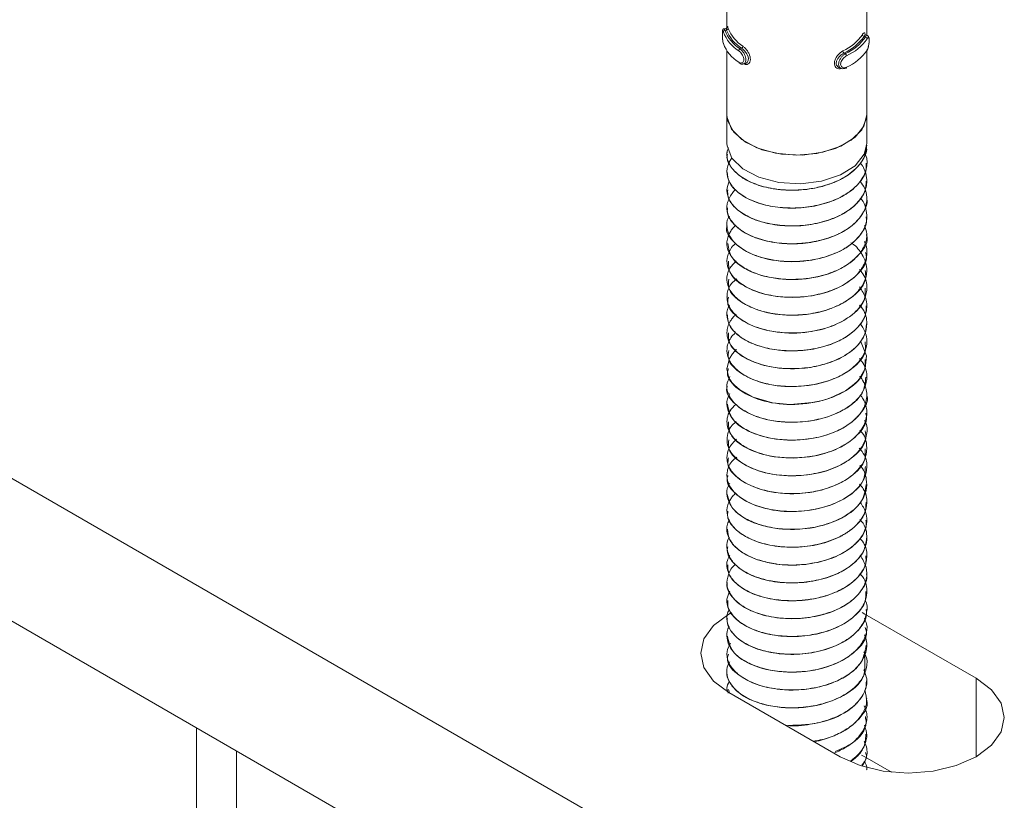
# Model space of a CAD drawing. Header units: millimetres. Extents: x -136 to 1613, y -2821 to -510.
# Tile 5 of 69: x 340 to 396, y -2110 to -2065. Entities that reach past the tile are written whole.
import ezdxf

# ---------------------------------------------------------------- set-up
doc = ezdxf.new("R2010")
doc.units = ezdxf.units.MM

msp = doc.modelspace()

# ---------------------------------------------------------------- linework, layer by layer
at = {"color": 7, "linetype": 'Continuous', "lineweight": 15}
for p, q in [((283.491, -2059.406), (389.557, -2120.637)), ((380.254, -2062.301), (380.254, -2065.878)), ((388.254, -2066.318), (388.254, -2062.288)), ((380.202, -2065.916), (380.083, -2065.948)), ((380.233, -2066.017), (380.149, -2066.04)), ((388.094, -2066.385), (388.171, -2066.415)), ((388.291, -2066.333), (388.182, -2066.29)), ((380.254, -2067.2), (380.254, -2070.863)), ((381.09, -2067.06), (381.006, -2067.083)), ((388.254, -2070.863), (388.254, -2067.187)), ((283.491, -2067.571), (389.557, -2128.802)), ((386.958, -2067.335), (387.035, -2067.365)), ((381.204, -2067.956), (381.323, -2067.923)), ((386.675, -2068.168), (386.784, -2068.212)), ((380.254, -2070.863), (380.254, -2072.496)), ((388.254, -2072.496), (388.254, -2070.863)), ((388.254, -2072.611), (388.254, -2072.603)), ((380.254, -2073.113), (380.254, -2073.121)), ((388.254, -2073.632), (388.254, -2073.624)), ((380.254, -2074.134), (380.254, -2074.142)), ((388.254, -2074.652), (388.254, -2074.644)), ((380.254, -2075.155), (380.254, -2075.163)), ((388.254, -2075.673), (388.254, -2075.665)), ((380.254, -2076.175), (380.254, -2076.183)), ((388.254, -2076.694), (388.254, -2076.686)), ((380.254, -2077.196), (380.254, -2077.204)), ((388.254, -2077.715), (388.254, -2077.706)), ((380.254, -2078.217), (380.254, -2078.225)), ((388.254, -2078.735), (388.254, -2078.727)), ((380.254, -2079.237), (380.254, -2079.245)), ((388.254, -2079.756), (388.254, -2079.748)), ((380.254, -2080.258), (380.254, -2080.266)), ((388.254, -2080.776), (388.254, -2080.768)), ((380.254, -2081.279), (380.254, -2081.286)), ((388.254, -2081.797), (388.254, -2081.789)), ((380.254, -2082.299), (380.254, -2082.308)), ((388.254, -2082.818), (388.254, -2082.81)), ((380.254, -2083.32), (380.254, -2083.328)), ((388.254, -2083.838), (388.254, -2083.83)), ((380.254, -2084.341), (380.254, -2084.348)), ((388.254, -2084.859), (388.254, -2084.851)), ((380.254, -2085.361), (380.254, -2085.369)), ((380.254, -2086.382), (380.254, -2086.39)), ((388.254, -2085.88), (388.254, -2085.872)), ((388.254, -2086.901), (388.254, -2086.892)), ((380.254, -2087.403), (380.254, -2087.411)), ((388.254, -2087.921), (388.254, -2087.913)), ((380.254, -2088.423), (380.254, -2088.432)), ((388.254, -2088.942), (388.254, -2088.934)), ((380.254, -2089.444), (380.254, -2089.452)), ((388.254, -2089.962), (388.254, -2089.954)), ((380.254, -2090.465), (380.254, -2090.472)), ((388.254, -2090.983), (388.254, -2090.975)), ((380.254, -2091.485), (380.254, -2091.493)), ((388.254, -2092.004), (388.254, -2091.996)), ((380.254, -2092.506), (380.254, -2092.514)), ((388.254, -2093.024), (388.254, -2093.017)), ((380.254, -2093.527), (380.254, -2093.535)), ((388.254, -2094.045), (388.254, -2094.037)), ((380.254, -2094.547), (380.254, -2094.556)), ((388.254, -2095.066), (388.254, -2095.058)), ((380.254, -2095.568), (380.254, -2095.576)), ((388.254, -2096.086), (388.254, -2096.079)), ((380.254, -2096.589), (380.254, -2096.597)), ((388.254, -2097.107), (388.254, -2097.099)), ((380.254, -2097.609), (380.254, -2097.618)), ((388.254, -2098.128), (388.254, -2098.12)), ((380.254, -2098.63), (380.254, -2098.638)), ((388.143, -2099.41), (387.987, -2099.323)), ((388.254, -2099.149), (388.254, -2099.141)), ((380.254, -2099.651), (380.254, -2099.659)), ((394.507, -2103.084), (388.143, -2099.41)), ((388.254, -2100.169), (388.254, -2100.161)), ((380.254, -2100.672), (380.254, -2100.68)), ((388.254, -2101.19), (388.254, -2101.182)), ((380.254, -2101.692), (380.254, -2101.7)), ((380.254, -2102.713), (380.254, -2102.721)), ((388.254, -2102.21), (388.254, -2102.202)), ((388.254, -2103.231), (388.254, -2103.223)), ((380.254, -2103.734), (380.254, -2103.742)), ((380.341, -2103.734), (380.392, -2103.916)), ((380.365, -2103.9), (386.729, -2107.574)), ((388.254, -2104.252), (388.254, -2104.244)), ((388.254, -2105.273), (388.254, -2105.264)), ((349.918, -2105.919), (349.918, -2134.976)), ((388.254, -2106.293), (388.254, -2106.285)), ((352.213, -2107.243), (352.213, -2226.687)), ((388.143, -2107.575), (387.96, -2107.474)), ((389.669, -2108.456), (388.143, -2107.575)), ((388.254, -2107.314), (388.254, -2107.306))]:
    msp.add_line(p, q, dxfattribs=at)
at = {"color": 8, "linetype": 'Continuous', "lineweight": 15}
for p, q in [((388.143, -2102.604), (388.143, -2101.696)), ((394.507, -2107.574), (394.507, -2103.084))]:
    msp.add_line(p, q, dxfattribs=at)
at = {"color": 8, "linetype": 'Continuous', "lineweight": 15, "flags": 128}
msp.add_lwpolyline([(380.085, -2065.954), (380.1, -2065.954), (380.135, -2066.01), (380.149, -2066.04), (380.149, -2066.04), (380.149, -2066.04)], dxfattribs=at)
at = {"color": 7, "linetype": 'Continuous', "lineweight": 15, "flags": 128}
for points in [[(388.185, -2066.296), (388.162, -2066.293), (388.118, -2066.344), (388.094, -2066.385), (388.094, -2066.385), (388.094, -2066.385)], [(381.323, -2067.923), (381.42, -2067.865), (381.476, -2067.76), (381.483, -2067.63), (381.446, -2067.492), (381.374, -2067.352), (381.269, -2067.216), (381.146, -2067.1), (381.09, -2067.06), (381.09, -2067.06), (381.09, -2067.06)], [(387.1, -2068.144), (387.098, -2068.159), (387.095, -2068.172), (387.089, -2068.182), (387.08, -2068.189), (387.071, -2068.192), (387.059, -2068.192), (387.047, -2068.189), (387.035, -2068.182)], [(380.254, -2070.863), (380.294, -2071.188), (380.64, -2071.852), (381.312, -2072.427), (382.25, -2072.861), (383.369, -2073.115), (384.568, -2073.165), (385.738, -2073.007), (386.775, -2072.656), (387.584, -2072.142), (388.092, -2071.514), (388.254, -2070.863)], [(380.254, -2070.863), (380.262, -2071.01), (380.515, -2071.683), (381.1, -2072.283), (381.965, -2072.756), (383.034, -2073.062), (384.211, -2073.172), (385.392, -2073.077), (386.472, -2072.785), (387.354, -2072.322), (387.962, -2071.73), (388.239, -2071.06), (388.254, -2070.863)], [(380.254, -2072.496), (380.262, -2072.64), (380.531, -2073.34), (381.159, -2073.958), (382.084, -2074.436), (383.219, -2074.726), (384.454, -2074.802), (385.669, -2074.656), (386.748, -2074.301), (387.587, -2073.773), (388.105, -2073.121), (388.254, -2072.496)], [(387.869, -2083.811), (387.935, -2083.881), (388.241, -2084.652), (388.167, -2085.365), (387.817, -2085.977), (387.72, -2086.088), (387.53, -2086.275), (387.03, -2086.644), (386.135, -2087.064), (385.716, -2087.194), (385.121, -2087.324), (383.877, -2087.421), (382.858, -2087.327), (381.755, -2087.019), (380.965, -2086.577), (380.682, -2086.324), (380.56, -2086.182), (380.504, -2086.106), (380.478, -2086.067), (380.465, -2086.047), (380.459, -2086.037), (380.457, -2086.035), (380.456, -2086.033), (380.456, -2086.033), (380.456, -2086.032), (380.456, -2086.032), (380.456, -2086.032), (380.456, -2086.032), (380.456, -2086.032), (380.456, -2086.032), (380.455, -2086.032), (380.454, -2086.03), (380.452, -2086.027), (380.446, -2086.016), (380.424, -2085.978), (380.353, -2085.835), (380.255, -2085.392), (380.396, -2084.795), (380.566, -2084.531), (380.789, -2084.292), (380.793, -2084.289)], [(380.51, -2099.329), (380.365, -2099.41), (379.491, -2100.067), (378.942, -2100.833), (378.754, -2101.655), (378.942, -2102.477), (379.491, -2103.243), (380.365, -2103.9)], [(386.729, -2107.574), (387.868, -2108.079), (389.195, -2108.396), (390.618, -2108.504), (392.042, -2108.396), (393.368, -2108.079), (394.507, -2107.574), (395.381, -2106.916), (395.931, -2106.151), (396.118, -2105.329), (395.931, -2104.507), (395.381, -2103.741), (394.507, -2103.084)]]:
    msp.add_lwpolyline(points, dxfattribs=at)
at = {"color": 7, "linetype": 'Continuous', "lineweight": 15}
for centre, radius, start, end in [((380.153, -2066.144), 0.104, 92.57, 173.7343), ((382.06, -2065.377), 2.147, 200.5905, 238.2121), ((382.108, -2065.304), 2.094, 200.5916, 238.212), ((380.227, -2065.913), 0.104, 273.1581, 353.7548), ((382.279, -2065.21), 2.199, 201.5279, 237.2756), ((382.327, -2065.137), 2.146, 201.5262, 237.2768), ((385.705, -2064.663), 2.809, 294.9887, 324.7971), ((385.741, -2064.724), 2.88, 294.989, 324.7964), ((385.912, -2064.867), 2.739, 294.2019, 325.5835), ((385.948, -2064.929), 2.809, 294.2022, 325.5837), ((388.115, -2066.271), 0.115, 185.5883, 259.5923), ((388.152, -2066.528), 0.114, 5.6386, 80.2121), ((382.06, -2066.031), 2.147, 200.5905, 238.2121), ((381.072, -2067.21), 0.144, 117.8092, 176.7878), ((381.025, -2066.934), 0.142, 297.1242, 356.6673), ((387.055, -2067.203), 0.163, 182.1401, 233.4536), ((385.948, -2065.582), 2.809, 294.2022, 325.5837), ((386.934, -2067.497), 0.165, 2.0449, 52.6787), ((380.981, -2067.86), 0.0516, 175.3372, 235.5891)]:
    msp.add_arc(centre, radius, start, end, dxfattribs=at)
for points, knots in [([(380.084, -2065.949), (380.082, -2065.949), (380.067, -2065.951), (380.045, -2065.966), (380.023, -2065.99), (380.011, -2066.014), (380.003, -2066.04), (379.997, -2066.085), (379.994, -2066.167), (379.995, -2066.304), (380, -2066.456), (380.014, -2066.613), (380.031, -2066.735), (380.049, -2066.785), (380.054, -2066.801)], [0, 0, 0, 0, 0.005814, 0.043097, 0.075142, 0.106564, 0.14265, 0.213764, 0.366799, 0.496308, 0.631104, 0.772687, 0.930127, 1, 1, 1, 1]), ([(380.05, -2066.132), (380.047, -2066.124), (380.036, -2066.089), (380.019, -2066.052), (380.005, -2066.047), (379.998, -2066.085), (379.994, -2066.161), (379.994, -2066.271), (379.998, -2066.409), (380.008, -2066.554), (380.025, -2066.689), (380.042, -2066.754), (380.05, -2066.786)], [0, 0, 0, 0, 0.037279, 0.149827, 0.256274, 0.356432, 0.453449, 0.553209, 0.660003, 0.772418, 0.885914, 1, 1, 1, 1]), ([(380.26, -2065.902), (380.261, -2065.886), (380.263, -2065.861), (380.265, -2065.855), (380.261, -2065.87), (380.244, -2065.892), (380.223, -2065.91), (380.206, -2065.913), (380.201, -2065.914)], [0, 0, 0, 0, 0.349332, 0.575798, 0.714454, 0.825479, 0.95317, 1, 1, 1, 1]), ([(380.233, -2066.017), (380.233, -2066.017), (380.233, -2065.986), (380.207, -2065.938), (380.203, -2065.905), (380.202, -2065.916), (380.202, -2065.916)], [0, 0, 0, 0, 0.000181, 0.470403, 0.993623, 1, 1, 1, 1]), ([(380.263, -2065.862), (380.263, -2065.86), (380.264, -2065.82), (380.274, -2065.806), (380.295, -2065.826), (380.32, -2065.893), (380.331, -2065.924)], [0, 0, 0, 0, 0.0179211, 0.3616892, 0.6982933, 1, 1, 1, 1]), ([(388.001, -2066.283), (388.011, -2066.267), (388.046, -2066.216), (388.096, -2066.172), (388.136, -2066.184), (388.158, -2066.229), (388.162, -2066.281), (388.163, -2066.293)], [0, 0, 0, 0, 0.126812, 0.4079, 0.675, 0.927014, 1, 1, 1, 1]), ([(388.256, -2067.195), (388.266, -2067.18), (388.3, -2067.13), (388.341, -2066.999), (388.375, -2066.831), (388.392, -2066.668), (388.393, -2066.523), (388.379, -2066.434), (388.346, -2066.364), (388.307, -2066.344), (388.291, -2066.335)], [0, 0, 0, 0, 0.070096, 0.244472, 0.398445, 0.539876, 0.68952, 0.850077, 0.937969, 1, 1, 1, 1]), ([(388.265, -2067.17), (388.271, -2067.16), (388.292, -2067.123), (388.326, -2067.038), (388.358, -2066.91), (388.379, -2066.778), (388.39, -2066.653), (388.389, -2066.544), (388.377, -2066.466), (388.351, -2066.434), (388.314, -2066.447), (388.281, -2066.493), (388.265, -2066.516)], [0, 0, 0, 0, 0.037287, 0.149823, 0.256289, 0.356426, 0.453443, 0.553203, 0.660001, 0.772416, 0.885909, 1, 1, 1, 1]), ([(380.929, -2067.856), (380.94, -2067.862), (380.982, -2067.889), (381.055, -2067.91), (381.136, -2067.896), (381.195, -2067.844), (381.227, -2067.761), (381.226, -2067.651), (381.188, -2067.522), (381.117, -2067.394), (381.026, -2067.279), (380.962, -2067.228), (380.929, -2067.202)], [0, 0, 0, 0, 0.037285, 0.149822, 0.256288, 0.356425, 0.453443, 0.553204, 0.659997, 0.772413, 0.885915, 1, 1, 1, 1]), ([(386.958, -2067.335), (386.958, -2067.335), (386.914, -2067.354), (386.822, -2067.409), (386.688, -2067.525), (386.575, -2067.67), (386.51, -2067.823), (386.502, -2067.964), (386.547, -2068.075), (386.61, -2068.144), (386.662, -2068.158), (386.677, -2068.163)], [0, 0, 0, 0, 0.000048, 0.131365, 0.277464, 0.424933, 0.566162, 0.696477, 0.82103, 0.949268, 1, 1, 1, 1]), ([(387.035, -2068.182), (387.035, -2068.182), (386.993, -2068.206), (386.902, -2068.235), (386.783, -2068.223), (386.691, -2068.155), (386.643, -2068.044), (386.641, -2067.908), (386.682, -2067.764), (386.758, -2067.621), (386.866, -2067.489), (386.963, -2067.407), (387.021, -2067.373), (387.035, -2067.365), (387.035, -2067.365)], [0, 0, 0, 0, 0.000038, 0.112215, 0.224487, 0.337093, 0.445584, 0.547533, 0.646176, 0.746787, 0.852428, 0.963249, 0.999962, 1, 1, 1, 1]), ([(387.1, -2067.491), (387.087, -2067.497), (387.038, -2067.523), (386.953, -2067.588), (386.859, -2067.691), (386.791, -2067.805), (386.755, -2067.92), (386.756, -2068.029), (386.799, -2068.119), (386.88, -2068.174), (386.986, -2068.187), (387.061, -2068.159), (387.1, -2068.144)], [0, 0, 0, 0, 0.037282, 0.149829, 0.256278, 0.35643, 0.453448, 0.553208, 0.660001, 0.772419, 0.885917, 1, 1, 1, 1]), ([(380.955, -2067.898), (380.973, -2067.912), (381.027, -2067.952), (381.12, -2067.975), (381.181, -2067.956), (381.201, -2067.95)], [0, 0, 0, 0, 0.257225, 0.758524, 1, 1, 1, 1]), ([(380.278, -2073.123), (380.27, -2073.156), (380.214, -2073.407), (380.462, -2073.871), (381.028, -2074.444), (381.92, -2074.884), (383.017, -2075.148), (384.23, -2075.213), (385.441, -2075.059), (386.546, -2074.704), (387.45, -2074.171), (388.028, -2073.506), (388.287, -2072.962), (388.233, -2072.665), (388.224, -2072.613)], [0, 0, 0, 0, 0.015083, 0.112601, 0.207949, 0.305056, 0.401936, 0.497432, 0.594992, 0.690656, 0.787323, 0.884578, 0.979861, 1, 1, 1, 1]), ([(388.248, -2072.603), (388.221, -2072.831), (388.165, -2073.299), (387.726, -2073.878), (387.248, -2074.266), (386.688, -2074.606), (386.201, -2074.806), (385.737, -2074.941), (385.371, -2075.036), (384.651, -2075.164), (383.715, -2075.192), (383.004, -2075.11), (382.65, -2075.04), (382.191, -2074.937), (381.507, -2074.703), (380.767, -2074.222), (380.362, -2073.697), (380.257, -2073.301), (380.253, -2073.098), (380.257, -2073.038), (380.264, -2072.931), (380.31, -2072.838), (380.352, -2072.752)], [0, 0, 0, 0, 0.083804, 0.171588, 0.228318, 0.260348, 0.346921, 0.356869, 0.374971, 0.435537, 0.523569, 0.584228, 0.601683, 0.610524, 0.699214, 0.786424, 0.873926, 0.937062, 0.954605, 0.959857, 0.962762, 1, 1, 1, 1]), ([(388.138, -2073.077), (388.154, -2073.105), (388.3, -2073.36), (388.27, -2073.902), (387.994, -2074.6), (387.375, -2075.228), (386.528, -2075.722), (385.468, -2076.062), (384.309, -2076.219), (383.143, -2076.175), (382.198, -2075.972), (381.582, -2075.726), (381.048, -2075.436), (380.738, -2075.177), (380.539, -2074.929), (380.402, -2074.734), (380.232, -2074.349), (380.252, -2073.847), (380.42, -2073.493), (380.53, -2073.352), (380.536, -2073.345)], [0, 0, 0, 0, 0.009568, 0.087507, 0.169777, 0.242866, 0.320608, 0.397597, 0.476149, 0.553154, 0.630878, 0.681265, 0.709477, 0.786139, 0.795003, 0.811048, 0.864603, 0.942564, 0.996766, 1, 1, 1, 1]), ([(387.87, -2073.625), (387.916, -2073.669), (387.962, -2073.713), (387.992, -2073.762), (387.995, -2073.767), (388.005, -2073.783), (388.039, -2073.842), (388.158, -2074.068), (388.293, -2074.527), (388.214, -2075.188), (387.796, -2075.868), (387.307, -2076.269), (386.998, -2076.457), (386.914, -2076.507), (386.635, -2076.661), (386.018, -2076.924), (385.019, -2077.168), (383.846, -2077.246), (383.047, -2077.162), (382.585, -2077.068), (382.233, -2076.986), (381.612, -2076.781), (380.896, -2076.373), (380.39, -2075.807), (380.187, -2075.212), (380.323, -2074.827), (380.386, -2074.649)], [0, 0, 0, 0, 0.016307, 0.016515, 0.016865, 0.017994, 0.021964, 0.03675, 0.093615, 0.1698, 0.245686, 0.322886, 0.325629, 0.330295, 0.345394, 0.398583, 0.47519, 0.551348, 0.627501, 0.635282, 0.650763, 0.704736, 0.781164, 0.856833, 0.934046, 1, 1, 1, 1]), ([(380.273, -2074.141), (380.294, -2074.335), (380.338, -2074.744), (380.847, -2075.32), (381.652, -2075.802), (382.703, -2076.116), (383.895, -2076.238), (385.119, -2076.142), (386.263, -2075.839), (387.23, -2075.352), (387.904, -2074.717), (388.247, -2074.119), (388.218, -2073.752), (388.208, -2073.632)], [0, 0, 0, 0, 0.086344, 0.182229, 0.278608, 0.375977, 0.471224, 0.568549, 0.665031, 0.760821, 0.858345, 0.953731, 1, 1, 1, 1]), ([(387.875, -2074.676), (387.971, -2074.8), (388.189, -2075.083), (388.25, -2075.447), (388.255, -2075.681), (388.252, -2075.749), (388.235, -2076.006), (388.134, -2076.33), (387.846, -2076.774), (387.452, -2077.197), (386.993, -2077.497), (386.681, -2077.65), (386.67, -2077.656), (386.63, -2077.675), (386.48, -2077.745), (386.168, -2077.873), (385.83, -2077.979), (385.538, -2078.054), (385.165, -2078.138), (384.434, -2078.244), (383.379, -2078.242), (382.279, -2078.047), (381.623, -2077.791), (381.276, -2077.599), (381.025, -2077.447), (380.619, -2077.12), (380.271, -2076.586), (380.213, -2075.956), (380.458, -2075.477), (380.664, -2075.211), (380.751, -2075.144), (380.757, -2075.139)], [0, 0, 0, 0, 0.040883, 0.093017, 0.107159, 0.111238, 0.113323, 0.183974, 0.208651, 0.25608, 0.328044, 0.328316, 0.328845, 0.330678, 0.33743, 0.363279, 0.398879, 0.406224, 0.420758, 0.471314, 0.542694, 0.613776, 0.686098, 0.69328, 0.707506, 0.757019, 0.828778, 0.900879, 0.971468, 0.997992, 1, 1, 1, 1]), ([(380.298, -2075.162), (380.294, -2075.296), (380.285, -2075.649), (380.682, -2076.186), (381.404, -2076.707), (382.4, -2077.069), (383.563, -2077.246), (384.79, -2077.211), (385.966, -2076.961), (386.991, -2076.522), (387.752, -2075.921), (388.2, -2075.274), (388.214, -2074.838), (388.22, -2074.651)], [0, 0, 0, 0, 0.059835, 0.156567, 0.252134, 0.349672, 0.445206, 0.54198, 0.639126, 0.734419, 0.83189, 0.927909, 1, 1, 1, 1]), ([(387.878, -2075.637), (387.879, -2075.638), (388.127, -2075.877), (388.268, -2076.393), (388.247, -2077.117), (387.902, -2077.779), (387.251, -2078.385), (386.362, -2078.85), (385.422, -2079.123), (384.65, -2079.232), (383.847, -2079.271), (383.181, -2079.224), (382.465, -2079.089), (381.791, -2078.895), (381.043, -2078.52), (380.658, -2078.156), (380.517, -2077.958), (380.506, -2077.944), (380.471, -2077.893), (380.351, -2077.699), (380.231, -2077.306), (380.222, -2076.901), (380.382, -2076.685), (380.4, -2076.66)], [0, 0, 0, 0, 0.000394, 0.090019, 0.157007, 0.2306, 0.307252, 0.382572, 0.452537, 0.505661, 0.535198, 0.610116, 0.636357, 0.686565, 0.762171, 0.837771, 0.838377, 0.839542, 0.843554, 0.858296, 0.914558, 0.990255, 1, 1, 1, 1]), ([(380.296, -2076.184), (380.284, -2076.259), (380.24, -2076.551), (380.542, -2077.046), (381.174, -2077.6), (382.11, -2078.009), (383.237, -2078.239), (384.458, -2078.263), (385.658, -2078.069), (386.731, -2077.68), (387.588, -2077.118), (388.096, -2076.435), (388.312, -2075.929), (388.251, -2075.679), (388.25, -2075.674)], [0, 0, 0, 0, 0.033231, 0.130544, 0.225805, 0.323205, 0.419544, 0.515489, 0.612998, 0.708336, 0.805444, 0.902307, 0.997801, 1, 1, 1, 1]), ([(380.272, -2077.206), (380.266, -2077.221), (380.132, -2077.553), (380.634, -2078.228), (381.772, -2078.97), (383.502, -2079.33), (385.357, -2079.206), (387.011, -2078.621), (387.936, -2077.77), (388.275, -2077.087), (388.227, -2076.768), (388.216, -2076.695)], [0, 0, 0, 0, 0.006714, 0.152301, 0.296491, 0.440865, 0.586294, 0.729921, 0.875816, 0.971484, 1, 1, 1, 1]), ([(388.128, -2077.194), (388.183, -2077.352), (388.319, -2077.743), (388.151, -2078.384), (387.739, -2078.972), (387.258, -2079.362), (386.7, -2079.703), (386.216, -2079.904), (385.752, -2080.04), (385.387, -2080.136), (384.669, -2080.265), (383.618, -2080.3), (382.495, -2080.143), (381.522, -2079.813), (380.777, -2079.334), (380.364, -2078.806), (380.256, -2078.408), (380.253, -2078.203), (380.256, -2078.148), (380.257, -2078.132), (380.274, -2077.922), (380.378, -2077.644), (380.593, -2077.336), (380.714, -2077.232), (380.765, -2077.189)], [0, 0, 0, 0, 0.050529, 0.125289, 0.200695, 0.250067, 0.276989, 0.351396, 0.360154, 0.375776, 0.427533, 0.50322, 0.577762, 0.653977, 0.728966, 0.804125, 0.859819, 0.874538, 0.878604, 0.879814, 0.880474, 0.954946, 0.981105, 1, 1, 1, 1]), ([(380.302, -2078.22), (380.344, -2078.506), (380.434, -2079.115), (381.537, -2079.883), (383.163, -2080.318), (385.026, -2080.286), (386.753, -2079.777), (387.88, -2078.883), (388.377, -2078.11), (388.243, -2077.733), (388.237, -2077.717)], [0, 0, 0, 0, 0.126662, 0.2704, 0.415689, 0.560306, 0.704381, 0.850134, 0.993734, 1, 1, 1, 1]), ([(388.113, -2078.111), (388.137, -2078.158), (388.276, -2078.436), (388.281, -2078.976), (388.067, -2079.53), (387.735, -2079.965), (387.302, -2080.373), (386.543, -2080.818), (385.486, -2081.162), (384.328, -2081.322), (383.161, -2081.281), (382.212, -2081.079), (381.593, -2080.835), (381.057, -2080.546), (380.747, -2080.289), (380.545, -2080.04), (380.406, -2079.846), (380.236, -2079.462), (380.241, -2079.002), (380.428, -2078.6), (380.567, -2078.366), (380.719, -2078.253), (380.76, -2078.224)], [0, 0, 0, 0, 0.015392, 0.09068, 0.164378, 0.192325, 0.239923, 0.314703, 0.388692, 0.464213, 0.538278, 0.612967, 0.662039, 0.688548, 0.762257, 0.770984, 0.786476, 0.837674, 0.912657, 0.949386, 0.986684, 1, 1, 1, 1]), ([(387.337, -2078.178), (387.364, -2078.194), (387.671, -2078.378), (387.846, -2078.631), (387.989, -2078.86), (387.999, -2078.877), (388.035, -2078.937), (388.155, -2079.162), (388.292, -2079.62), (388.218, -2080.28), (387.805, -2080.961), (387.302, -2081.378), (386.93, -2081.601), (386.64, -2081.761), (386.029, -2082.023), (385.038, -2082.268), (383.865, -2082.35), (383.064, -2082.268), (382.598, -2082.174), (382.246, -2082.093), (381.624, -2081.89), (380.908, -2081.485), (380.389, -2080.919), (380.203, -2080.303), (380.32, -2079.703), (380.642, -2079.368), (380.788, -2079.216)], [0, 0, 0, 0, 0.006248, 0.073017, 0.073598, 0.074667, 0.07827, 0.091337, 0.140828, 0.207697, 0.274236, 0.341963, 0.349345, 0.362888, 0.408396, 0.475571, 0.542389, 0.609202, 0.61634, 0.630022, 0.676945, 0.744024, 0.810379, 0.878114, 0.944552, 1, 1, 1, 1]), ([(380.344, -2079.241), (380.346, -2079.468), (380.353, -2080.018), (381.296, -2080.782), (382.836, -2081.292), (384.693, -2081.349), (386.468, -2080.922), (387.728, -2080.086), (388.324, -2079.273), (388.204, -2078.823), (388.182, -2078.741)], [0, 0, 0, 0, 0.100411, 0.244034, 0.3899, 0.533867, 0.678723, 0.823828, 0.967676, 1, 1, 1, 1]), ([(387.838, -2079.708), (387.925, -2079.819), (388.218, -2080.188), (388.31, -2080.838), (388.084, -2081.601), (387.517, -2082.273), (386.722, -2082.765), (385.745, -2083.135), (384.649, -2083.346), (383.455, -2083.347), (382.326, -2083.165), (381.378, -2082.811), (380.798, -2082.383), (380.519, -2082.057), (380.274, -2081.655), (380.215, -2081.123), (380.409, -2080.567), (380.717, -2080.326), (380.826, -2080.24)], [0, 0, 0, 0, 0.036295, 0.121042, 0.187015, 0.265684, 0.340064, 0.387441, 0.471732, 0.543363, 0.60397, 0.689235, 0.754962, 0.783987, 0.812357, 0.899789, 0.964151, 1, 1, 1, 1]), ([(380.358, -2080.265), (380.338, -2080.431), (380.282, -2080.92), (381.076, -2081.67), (382.518, -2082.25), (384.355, -2082.397), (386.17, -2082.053), (387.549, -2081.281), (388.265, -2080.432), (388.179, -2079.909), (388.154, -2079.758)], [0, 0, 0, 0, 0.073792, 0.217649, 0.36359, 0.507248, 0.652903, 0.797179, 0.941619, 1, 1, 1, 1]), ([(387.839, -2080.705), (387.979, -2080.921), (388.287, -2081.392), (388.272, -2082.14), (387.916, -2082.873), (387.26, -2083.485), (386.356, -2083.953), (385.26, -2084.275), (384.129, -2084.389), (383.021, -2084.315), (381.984, -2084.087), (381.077, -2083.657), (380.46, -2083.071), (380.216, -2082.464), (380.253, -2082.004), (380.38, -2081.777), (380.4, -2081.742)], [0, 0, 0, 0, 0.072686, 0.15867, 0.229478, 0.312384, 0.383511, 0.453658, 0.542933, 0.600526, 0.671938, 0.76267, 0.835927, 0.914138, 0.986657, 1, 1, 1, 1]), ([(380.344, -2081.29), (380.319, -2081.395), (380.218, -2081.822), (380.88, -2082.546), (382.212, -2083.195), (384.016, -2083.429), (385.858, -2083.17), (387.346, -2082.468), (388.199, -2081.588), (388.166, -2080.992), (388.154, -2080.774)], [0, 0, 0, 0, 0.047078, 0.19151, 0.337026, 0.480722, 0.626688, 0.770461, 0.91577, 1, 1, 1, 1]), ([(387.835, -2081.748), (387.898, -2081.818), (388.183, -2082.139), (388.307, -2082.746), (388.169, -2083.429), (387.741, -2084.096), (386.985, -2084.694), (385.914, -2085.129), (384.8, -2085.362), (383.695, -2085.405), (382.544, -2085.259), (381.55, -2084.936), (380.848, -2084.481), (380.353, -2083.921), (380.174, -2083.28), (380.388, -2082.72), (380.622, -2082.407), (380.743, -2082.302), (380.786, -2082.264)], [0, 0, 0, 0, 0.023597, 0.107977, 0.174221, 0.227162, 0.318517, 0.391244, 0.455425, 0.528832, 0.590675, 0.672848, 0.741853, 0.792019, 0.884895, 0.957416, 0.984682, 1, 1, 1, 1]), ([(380.292, -2082.306), (380.295, -2082.463), (380.303, -2082.837), (380.74, -2083.389), (381.494, -2083.896), (382.51, -2084.24), (383.686, -2084.397), (384.912, -2084.34), (386.077, -2084.07), (387.082, -2083.613), (387.811, -2082.999), (388.218, -2082.369), (388.214, -2081.958), (388.212, -2081.796)], [0, 0, 0, 0, 0.069658, 0.166098, 0.261915, 0.359426, 0.454791, 0.551803, 0.648738, 0.744153, 0.84168, 0.937403, 1, 1, 1, 1]), ([(387.873, -2082.802), (387.976, -2082.953), (388.252, -2083.36), (388.297, -2084.038), (388.01, -2084.782), (387.435, -2085.389), (386.586, -2085.898), (385.565, -2086.251), (384.357, -2086.426), (383.223, -2086.387), (382.131, -2086.171), (381.225, -2085.788), (380.555, -2085.231), (380.249, -2084.665), (380.245, -2084.052), (380.439, -2083.604), (380.703, -2083.367), (380.751, -2083.324)], [0, 0, 0, 0, 0.048877, 0.130838, 0.197193, 0.276764, 0.335268, 0.41125, 0.486539, 0.558793, 0.619432, 0.703668, 0.77171, 0.846638, 0.90403, 0.982627, 1, 1, 1, 1]), ([(380.351, -2083.325), (380.345, -2083.532), (380.33, -2084.064), (381.224, -2084.824), (382.733, -2085.357), (384.391, -2085.433), (385.772, -2085.183), (386.831, -2084.776), (387.644, -2084.199), (388.166, -2083.523), (388.217, -2083.045), (388.241, -2082.817)], [0, 0, 0, 0, 0.091814, 0.235107, 0.380679, 0.524147, 0.621784, 0.717265, 0.814769, 0.911579, 1, 1, 1, 1]), ([(380.356, -2084.35), (380.334, -2084.496), (380.261, -2084.966), (381.012, -2085.708), (382.42, -2086.311), (384.248, -2086.485), (386.073, -2086.168), (387.488, -2085.418), (388.245, -2084.557), (388.174, -2084.011), (388.151, -2083.839)], [0, 0, 0, 0, 0.06537, 0.209371, 0.355232, 0.498865, 0.644672, 0.788751, 0.933446, 1, 1, 1, 1]), ([(387.83, -2084.802), (387.919, -2084.914), (388.214, -2085.283), (388.31, -2085.936), (388.136, -2086.535), (387.836, -2086.999), (387.546, -2087.298), (387.25, -2087.522), (387.013, -2087.68), (386.562, -2087.934), (385.74, -2088.243), (384.598, -2088.448), (383.468, -2088.452), (382.341, -2088.273), (381.389, -2087.919), (380.654, -2087.384), (380.283, -2086.804), (380.201, -2086.259), (380.363, -2085.953), (380.425, -2085.837)], [0, 0, 0, 0, 0.0392468, 0.1291313, 0.2000816, 0.230767, 0.2861584, 0.3084881, 0.3210391, 0.3531634, 0.4257988, 0.5036742, 0.5791441, 0.6438245, 0.7345425, 0.8051549, 0.8847244, 0.9562809, 1, 1, 1, 1]), ([(380.334, -2085.374), (380.311, -2085.46), (380.199, -2085.866), (380.824, -2086.582), (382.119, -2087.251), (383.909, -2087.511), (385.757, -2087.28), (387.277, -2086.601), (388.177, -2085.713), (388.164, -2085.095), (388.16, -2084.855)], [0, 0, 0, 0, 0.03868, 0.183363, 0.328643, 0.472422, 0.618384, 0.762069, 0.907603, 1, 1, 1, 1]), ([(387.856, -2085.819), (387.861, -2085.823), (387.92, -2085.879), (387.969, -2085.974), (388.032, -2086.077), (388.061, -2086.132), (388.075, -2086.159), (388.08, -2086.17), (388.082, -2086.173), (388.082, -2086.174), (388.082, -2086.174), (388.082, -2086.175), (388.083, -2086.175), (388.082, -2086.175), (388.083, -2086.175), (388.083, -2086.176), (388.091, -2086.189), (388.105, -2086.223), (388.151, -2086.324), (388.268, -2086.675), (388.274, -2087.256), (387.911, -2087.98), (387.257, -2088.587), (386.526, -2088.971), (385.886, -2089.194), (385.157, -2089.382), (384.162, -2089.495), (382.891, -2089.416), (381.797, -2089.124), (380.991, -2088.679), (380.461, -2088.165), (380.216, -2087.583), (380.256, -2087.099), (380.395, -2086.854), (380.425, -2086.801)], [0, 0, 0, 0, 0.001627, 0.020711, 0.030909, 0.036172, 0.038844, 0.039517, 0.039854, 0.039895, 0.039917, 0.039927, 0.03993, 0.039932, 0.039948, 0.039982, 0.040275, 0.044234, 0.051046, 0.073229, 0.156295, 0.230223, 0.30833, 0.379409, 0.411364, 0.448553, 0.52983, 0.602687, 0.696032, 0.765735, 0.828301, 0.907303, 0.979887, 1, 1, 1, 1]), ([(380.286, -2086.394), (380.275, -2086.42), (380.143, -2086.765), (380.664, -2087.448), (381.831, -2088.178), (383.571, -2088.52), (385.432, -2088.378), (387.042, -2087.775), (388.099, -2086.868), (388.165, -2086.182), (388.195, -2085.875)], [0, 0, 0, 0, 0.012257, 0.157767, 0.302157, 0.446429, 0.59204, 0.735677, 0.881598, 1, 1, 1, 1]), ([(387.877, -2086.873), (387.936, -2086.956), (388.159, -2087.265), (388.305, -2087.839), (388.169, -2088.584), (387.652, -2089.302), (386.86, -2089.844), (385.902, -2090.231), (384.858, -2090.462), (383.705, -2090.508), (382.538, -2090.363), (381.569, -2090.045), (380.792, -2089.549), (380.294, -2088.945), (380.215, -2088.316), (380.39, -2087.784), (380.642, -2087.541), (380.764, -2087.424)], [0, 0, 0, 0, 0.027016, 0.100586, 0.170228, 0.249555, 0.330747, 0.38211, 0.456891, 0.529761, 0.592407, 0.67932, 0.739457, 0.816478, 0.903911, 0.953603, 1, 1, 1, 1]), ([(380.29, -2087.407), (380.342, -2087.705), (380.452, -2088.326), (381.59, -2089.093), (383.233, -2089.512), (385.097, -2089.461), (386.812, -2088.935), (387.909, -2088.03), (388.388, -2087.266), (388.253, -2086.903), (388.252, -2086.901)], [0, 0, 0, 0, 0.132152, 0.275959, 0.421063, 0.565861, 0.709814, 0.855639, 0.999232, 1, 1, 1, 1]), ([(380.337, -2088.427), (380.347, -2088.666), (380.37, -2089.229), (381.345, -2089.995), (382.905, -2090.489), (384.764, -2090.528), (386.53, -2090.083), (387.763, -2089.234), (388.336, -2088.429), (388.211, -2087.995), (388.192, -2087.927)], [0, 0, 0, 0, 0.106016, 0.249634, 0.395419, 0.539496, 0.68416, 0.829443, 0.97321, 1, 1, 1, 1]), ([(388.129, -2088.344), (388.138, -2088.358), (388.298, -2088.611), (388.279, -2089.137), (388.105, -2089.65), (387.899, -2089.956), (387.714, -2090.194), (387.339, -2090.545), (386.612, -2090.991), (385.592, -2091.349), (384.391, -2091.524), (383.213, -2091.494), (382.089, -2091.266), (381.201, -2090.869), (380.571, -2090.345), (380.246, -2089.783), (380.249, -2089.153), (380.437, -2088.677), (380.732, -2088.454), (380.789, -2088.411)], [0, 0, 0, 0, 0.0045, 0.084766, 0.157511, 0.168766, 0.187719, 0.239546, 0.298123, 0.381563, 0.459034, 0.530506, 0.607907, 0.691835, 0.753907, 0.832244, 0.900273, 0.980883, 1, 1, 1, 1]), ([(387.847, -2088.89), (387.872, -2088.915), (388.134, -2089.169), (388.282, -2089.726), (388.229, -2090.448), (387.821, -2091.155), (387.115, -2091.749), (386.129, -2092.204), (385.028, -2092.48), (383.876, -2092.555), (382.745, -2092.441), (381.749, -2092.163), (380.943, -2091.715), (380.396, -2091.144), (380.201, -2090.527), (380.325, -2089.907), (380.642, -2089.571), (380.798, -2089.406)], [0, 0, 0, 0, 0.008675, 0.088581, 0.159713, 0.222858, 0.307693, 0.371166, 0.442954, 0.518959, 0.578926, 0.654189, 0.725236, 0.791847, 0.871413, 0.936725, 1, 1, 1, 1]), ([(380.357, -2089.451), (380.341, -2089.629), (380.296, -2090.132), (381.121, -2090.885), (382.585, -2091.451), (384.427, -2091.579), (386.234, -2091.217), (387.589, -2090.431), (388.278, -2089.589), (388.183, -2089.081), (388.158, -2088.945)], [0, 0, 0, 0, 0.079452, 0.22323, 0.369197, 0.512892, 0.658417, 0.802842, 0.947129, 1, 1, 1, 1]), ([(387.819, -2089.92), (387.93, -2090.055), (388.216, -2090.402), (388.3, -2091.045), (388.117, -2091.737), (387.587, -2092.412), (386.772, -2092.963), (385.649, -2093.377), (384.658, -2093.534), (383.891, -2093.55), (383.209, -2093.518), (382.329, -2093.371), (381.39, -2093.017), (380.687, -2092.518), (380.284, -2091.934), (380.221, -2091.308), (380.402, -2090.782), (380.717, -2090.519), (380.818, -2090.436)], [0, 0, 0, 0, 0.044375, 0.114122, 0.185942, 0.251273, 0.33247, 0.400158, 0.48474, 0.513572, 0.540598, 0.610982, 0.68251, 0.75208, 0.823771, 0.892468, 0.965748, 1, 1, 1, 1]), ([(380.349, -2090.476), (380.324, -2090.593), (380.231, -2091.033), (380.92, -2091.764), (382.276, -2092.398), (384.088, -2092.614), (385.925, -2092.337), (387.391, -2091.62), (388.214, -2090.745), (388.168, -2090.165), (388.152, -2089.961)], [0, 0, 0, 0, 0.052735, 0.197017, 0.342665, 0.486324, 0.632265, 0.776116, 0.921247, 1, 1, 1, 1]), ([(387.849, -2090.911), (387.852, -2090.914), (388.102, -2091.142), (388.253, -2091.652), (388.263, -2092.343), (387.948, -2093.036), (387.311, -2093.661), (386.364, -2094.159), (385.308, -2094.469), (384.147, -2094.597), (382.988, -2094.526), (381.948, -2094.274), (381.086, -2093.86), (380.486, -2093.317), (380.224, -2092.701), (380.235, -2092.221), (380.392, -2091.977), (380.423, -2091.929)], [0, 0, 0, 0, 0.0011032, 0.0859082, 0.1546906, 0.2190557, 0.3099095, 0.3799441, 0.4548104, 0.5307045, 0.6041991, 0.6806564, 0.7534447, 0.8306053, 0.9065171, 0.9816573, 1, 1, 1, 1]), ([(380.314, -2091.498), (380.295, -2091.556), (380.172, -2091.933), (380.745, -2092.634), (381.981, -2093.332), (383.749, -2093.632), (385.605, -2093.443), (387.168, -2092.799), (388.141, -2091.901), (388.164, -2091.25), (388.173, -2090.978)], [0, 0, 0, 0, 0.026136, 0.171247, 0.31609, 0.460059, 0.605917, 0.749538, 0.895316, 1, 1, 1, 1]), ([(387.843, -2091.979), (387.919, -2092.066), (388.206, -2092.396), (388.3, -2092.987), (388.148, -2093.717), (387.725, -2094.303), (387.239, -2094.683), (386.953, -2094.857), (386.847, -2094.916), (386.796, -2094.943), (386.774, -2094.955), (386.7, -2094.993), (386.447, -2095.115), (385.839, -2095.348), (384.87, -2095.561), (383.69, -2095.614), (382.559, -2095.469), (381.743, -2095.201), (381.208, -2094.92), (380.745, -2094.592), (380.343, -2094.106), (380.198, -2093.476), (380.354, -2092.998), (380.572, -2092.675), (380.698, -2092.557), (380.764, -2092.496)], [0, 0, 0, 0, 0.029216, 0.110838, 0.170409, 0.248492, 0.297299, 0.312365, 0.321184, 0.323249, 0.324468, 0.326432, 0.340732, 0.382883, 0.455584, 0.524475, 0.597561, 0.669421, 0.701549, 0.737565, 0.811478, 0.882001, 0.953102, 0.975421, 1, 1, 1, 1]), ([(380.254, -2092.514), (380.336, -2092.841), (380.499, -2093.492), (381.727, -2094.254), (383.406, -2094.633), (385.278, -2094.533), (386.923, -2093.967), (388.059, -2093.056), (388.169, -2092.339), (388.221, -2092)], [0, 0, 0, 0, 0.1456862, 0.2897498, 0.4343697, 0.579644, 0.7233785, 0.8693087, 1, 1, 1, 1]), ([(387.881, -2093.025), (388.002, -2093.212), (388.215, -2093.539), (388.265, -2093.976), (388.23, -2094.415), (388.027, -2094.951), (387.473, -2095.569), (386.609, -2096.099), (385.561, -2096.457), (384.352, -2096.631), (383.447, -2096.61), (382.935, -2096.523), (382.821, -2096.509), (382.789, -2096.5), (382.784, -2096.5), (382.783, -2096.499), (382.783, -2096.5), (382.783, -2096.5), (382.783, -2096.5), (382.782, -2096.5), (382.782, -2096.5), (382.778, -2096.499), (382.74, -2096.492), (382.635, -2096.471), (382.071, -2096.347), (381.301, -2096.044), (380.746, -2095.6), (380.461, -2095.249), (380.258, -2094.848), (380.195, -2094.401), (380.364, -2094.107), (380.409, -2094.029)], [0, 0, 0, 0, 0.06353, 0.111501, 0.138258, 0.204004, 0.285942, 0.358421, 0.438095, 0.515173, 0.597606, 0.615408, 0.620905, 0.621925, 0.622042, 0.6221, 0.622102, 0.622103, 0.622106, 0.62211, 0.622151, 0.622255, 0.62295, 0.630222, 0.64468, 0.745701, 0.81634, 0.840733, 0.88709, 0.970003, 1, 1, 1, 1]), ([(380.311, -2093.535), (380.298, -2093.64), (380.253, -2093.989), (380.668, -2094.557), (381.495, -2095.137), (382.661, -2095.51), (384.01, -2095.641), (385.382, -2095.495), (386.632, -2095.093), (387.593, -2094.468), (388.176, -2093.744), (388.204, -2093.242), (388.216, -2093.022)], [0, 0, 0, 0, 0.046572, 0.155549, 0.263263, 0.372853, 0.480153, 0.589769, 0.697416, 0.80647, 0.915154, 1, 1, 1, 1]), ([(387.859, -2094.014), (387.891, -2094.047), (388.197, -2094.36), (388.278, -2094.839), (388.244, -2095.258), (388.224, -2095.361), (388.221, -2095.375), (388.22, -2095.38), (388.22, -2095.38), (388.22, -2095.381), (388.22, -2095.381), (388.22, -2095.381), (388.22, -2095.381), (388.22, -2095.383), (388.218, -2095.389), (388.216, -2095.401), (388.209, -2095.427), (388.197, -2095.478), (388.15, -2095.634), (388.042, -2095.874), (387.717, -2096.348), (387.12, -2096.848), (386.145, -2097.3), (385.108, -2097.566), (383.964, -2097.659), (383.1, -2097.585), (382.411, -2097.448), (381.744, -2097.249), (381.016, -2096.872), (380.416, -2096.293), (380.221, -2095.665), (380.246, -2095.204), (380.387, -2095.023), (380.39, -2095.02)], [0, 0, 0, 0, 0.012037, 0.115288, 0.143072, 0.146203, 0.147807, 0.147832, 0.147844, 0.147848, 0.147849, 0.147851, 0.147861, 0.147933, 0.148518, 0.149687, 0.152025, 0.1567, 0.16605, 0.202573, 0.235385, 0.328521, 0.39247, 0.469075, 0.542169, 0.614597, 0.639846, 0.688656, 0.766188, 0.838524, 0.928024, 0.998615, 1, 1, 1, 1]), ([(380.284, -2094.554), (380.305, -2094.764), (380.351, -2095.216), (380.974, -2095.846), (381.958, -2096.344), (383.222, -2096.619), (384.602, -2096.633), (385.937, -2096.374), (387.091, -2095.871), (387.883, -2095.171), (388.268, -2094.527), (388.214, -2094.148), (388.2, -2094.047)], [0, 0, 0, 0, 0.093417, 0.200996, 0.310141, 0.418713, 0.52681, 0.636228, 0.743607, 0.853287, 0.960707, 1, 1, 1, 1]), ([(387.866, -2095.085), (387.957, -2095.196), (388.224, -2095.525), (388.299, -2096.145), (388.112, -2096.856), (387.592, -2097.504), (386.928, -2097.959), (386.327, -2098.228), (385.89, -2098.376), (385.377, -2098.512), (384.572, -2098.649), (383.708, -2098.664), (383.005, -2098.583), (382.277, -2098.45), (381.451, -2098.159), (380.705, -2097.637), (380.286, -2097.039), (380.188, -2096.481), (380.362, -2096.154), (380.414, -2096.056)], [0, 0, 0, 0, 0.039328, 0.116369, 0.192408, 0.26845, 0.342268, 0.382943, 0.412211, 0.438849, 0.491205, 0.574009, 0.606274, 0.634524, 0.72818, 0.800398, 0.87536, 0.962568, 1, 1, 1, 1]), ([(380.3, -2095.578), (380.287, -2095.645), (380.224, -2095.957), (380.58, -2096.499), (381.344, -2097.104), (382.472, -2097.51), (383.803, -2097.68), (385.182, -2097.575), (386.46, -2097.209), (387.473, -2096.614), (388.138, -2095.868), (388.207, -2095.325), (388.241, -2095.065)], [0, 0, 0, 0, 0.0301279, 0.1394906, 0.2469164, 0.3566054, 0.4639912, 0.5734149, 0.6815211, 0.7900991, 0.8992512, 1, 1, 1, 1]), ([(387.872, -2096.05), (388.008, -2096.273), (388.276, -2096.715), (388.269, -2097.407), (388.049, -2097.924), (387.722, -2098.356), (387.249, -2098.789), (386.602, -2099.146), (385.98, -2099.369), (385.27, -2099.569), (384.27, -2099.703), (383.04, -2099.636), (381.945, -2099.383), (381.089, -2098.964), (380.475, -2098.4), (380.199, -2097.791), (380.317, -2097.153), (380.506, -2096.738), (380.751, -2096.576), (380.752, -2096.575)], [0, 0, 0, 0, 0.070147, 0.139386, 0.201869, 0.22858, 0.280226, 0.355235, 0.38324, 0.41062, 0.496466, 0.565565, 0.637335, 0.717248, 0.778471, 0.861253, 0.927215, 0.999783, 1, 1, 1, 1]), ([(380.303, -2096.595), (380.306, -2096.768), (380.314, -2097.185), (380.858, -2097.796), (381.79, -2098.324), (383.022, -2098.634), (384.395, -2098.69), (385.745, -2098.47), (386.936, -2098.002), (387.79, -2097.327), (388.239, -2096.652), (388.207, -2096.23), (388.196, -2096.086)], [0, 0, 0, 0, 0.077061, 0.185041, 0.29372, 0.402772, 0.510414, 0.620027, 0.727323, 0.83691, 0.94462, 1, 1, 1, 1]), ([(387.861, -2097.092), (387.914, -2097.151), (388.214, -2097.487), (388.305, -2098.07), (388.15, -2098.796), (387.73, -2099.414), (386.965, -2100.002), (385.98, -2100.422), (384.849, -2100.666), (383.685, -2100.718), (382.553, -2100.57), (381.554, -2100.243), (380.839, -2099.794), (380.356, -2099.22), (380.167, -2098.645), (380.35, -2098.254), (380.42, -2098.106)], [0, 0, 0, 0, 0.02146, 0.121466, 0.177137, 0.255385, 0.33068, 0.411481, 0.484013, 0.560252, 0.637687, 0.712995, 0.792503, 0.853071, 0.944216, 1, 1, 1, 1]), ([(380.28, -2097.619), (380.271, -2097.65), (380.198, -2097.924), (380.503, -2098.439), (381.2, -2099.066), (382.288, -2099.505), (383.596, -2099.713), (384.981, -2099.65), (386.279, -2099.32), (387.358, -2098.756), (388.027, -2098.016), (388.317, -2097.431), (388.242, -2097.133), (388.236, -2097.109)], [0, 0, 0, 0, 0.0137707, 0.1233798, 0.2307032, 0.3403481, 0.4480067, 0.5570983, 0.6657882, 0.7738119, 0.8832958, 0.9906674, 1, 1, 1, 1]), ([(380.312, -2098.638), (380.304, -2098.774), (380.28, -2099.154), (380.751, -2099.743), (381.628, -2100.3), (382.826, -2100.644), (384.188, -2100.741), (385.55, -2100.561), (386.775, -2100.128), (387.687, -2099.479), (388.206, -2098.777), (388.203, -2098.311), (388.202, -2098.126)], [0, 0, 0, 0, 0.060616, 0.169162, 0.277269, 0.386669, 0.494045, 0.603718, 0.711123, 0.82048, 0.928669, 1, 1, 1, 1]), ([(388.16, -2098.612), (388.162, -2098.615), (388.295, -2098.834), (388.274, -2099.328), (388.054, -2100.031), (387.461, -2100.683), (386.638, -2101.184), (385.606, -2101.547), (384.452, -2101.732), (383.529, -2101.71), (383.021, -2101.644), (382.862, -2101.618), (382.784, -2101.603), (382.747, -2101.596), (382.733, -2101.594), (382.729, -2101.593), (382.728, -2101.593), (382.727, -2101.593), (382.727, -2101.592), (382.727, -2101.592), (382.727, -2101.592), (382.727, -2101.592), (382.726, -2101.592), (382.725, -2101.592), (382.679, -2101.582), (382.552, -2101.558), (382.007, -2101.424), (381.266, -2101.124), (380.59, -2100.578), (380.259, -2099.993), (380.202, -2099.491), (380.359, -2099.217), (380.399, -2099.147)], [0, 0, 0, 0, 0.000967, 0.078894, 0.160469, 0.243981, 0.325021, 0.395695, 0.486399, 0.566905, 0.587096, 0.597193, 0.602242, 0.604767, 0.605398, 0.605555, 0.605634, 0.605674, 0.605676, 0.605677, 0.605678, 0.605681, 0.605686, 0.605762, 0.606091, 0.616009, 0.634693, 0.733623, 0.809617, 0.888294, 0.971475, 1, 1, 1, 1]), ([(380.282, -2099.66), (380.274, -2099.715), (380.24, -2099.956), (380.474, -2100.429), (381.069, -2101.024), (382.109, -2101.495), (383.393, -2101.739), (384.777, -2101.718), (386.096, -2101.426), (387.217, -2100.895), (387.954, -2100.175), (388.292, -2099.558), (388.225, -2099.217), (388.212, -2099.151)], [0, 0, 0, 0, 0.0249332, 0.1074046, 0.2147717, 0.3241905, 0.4322646, 0.5408464, 0.6499724, 0.7575539, 0.8671888, 0.9744909, 1, 1, 1, 1]), ([(388.115, -2099.655), (388.165, -2099.761), (388.319, -2100.082), (388.216, -2100.63), (387.864, -2101.318), (387.168, -2101.924), (386.197, -2102.385), (385.129, -2102.667), (383.98, -2102.765), (382.784, -2102.66), (381.757, -2102.373), (380.974, -2101.936), (380.407, -2101.379), (380.221, -2100.764), (380.251, -2100.303), (380.384, -2100.132), (380.386, -2100.129)], [0, 0, 0, 0, 0.036924, 0.112193, 0.18103, 0.280105, 0.353776, 0.430343, 0.515888, 0.590541, 0.68302, 0.75752, 0.827404, 0.92727, 0.999118, 1, 1, 1, 1]), ([(380.285, -2100.676), (380.363, -2101.021), (380.524, -2101.733), (381.984, -2102.536), (383.963, -2102.844), (386.065, -2102.529), (387.608, -2101.664), (388.35, -2100.758), (388.195, -2100.262), (388.169, -2100.177)], [0, 0, 0, 0, 0.1534491, 0.3160678, 0.4781042, 0.6421024, 0.8044572, 0.966663, 1, 1, 1, 1]), ([(388.129, -2100.6), (388.176, -2100.729), (388.243, -2100.914), (388.255, -2101.134), (388.253, -2101.254), (388.244, -2101.369), (388.208, -2101.595), (388.044, -2102.054), (387.637, -2102.551), (387.145, -2102.91), (386.623, -2103.215), (385.834, -2103.531), (384.695, -2103.746), (383.516, -2103.769), (382.398, -2103.598), (381.423, -2103.241), (380.703, -2102.742), (380.302, -2102.165), (380.195, -2101.584), (380.373, -2101.232), (380.454, -2101.072)], [0, 0, 0, 0, 0.04349, 0.062321, 0.072692, 0.083324, 0.100397, 0.148157, 0.238505, 0.279644, 0.301699, 0.383304, 0.466253, 0.538701, 0.62204, 0.703907, 0.781734, 0.861544, 0.937371, 1, 1, 1, 1]), ([(388.081, -2101.574), (388.127, -2101.655), (388.303, -2101.963), (388.26, -2102.539), (387.955, -2103.233), (387.316, -2103.856), (386.42, -2104.346), (385.345, -2104.668), (384.175, -2104.804), (383.013, -2104.737), (381.958, -2104.485), (381.093, -2104.072), (380.491, -2103.529), (380.232, -2102.923), (380.219, -2102.442), (380.393, -2102.198), (380.429, -2102.148)], [0, 0, 0, 0, 0.0282553, 0.1075143, 0.1851673, 0.2662825, 0.3453291, 0.4241467, 0.5039351, 0.5839931, 0.6621725, 0.7415887, 0.8226152, 0.9001935, 0.9794413, 1, 1, 1, 1]), ([(380.342, -2101.707), (380.315, -2101.785), (380.166, -2102.222), (380.92, -2103.014), (382.48, -2103.702), (384.244, -2103.815), (385.575, -2103.595), (386.501, -2103.291), (387.273, -2102.858), (388.046, -2102.177), (388.151, -2101.573), (388.218, -2101.185)], [0, 0, 0, 0, 0.035574, 0.19771, 0.361144, 0.522637, 0.605408, 0.68642, 0.768174, 0.850975, 1, 1, 1, 1]), ([(380.255, -2102.721), (380.255, -2102.722), (380.211, -2102.907), (380.426, -2103.453), (381.081, -2104.116), (382.16, -2104.55), (383.102, -2104.749), (384.119, -2104.805), (385.481, -2104.675), (387.028, -2104.139), (388.158, -2103.168), (388.141, -2102.474), (388.134, -2102.205)], [0, 0, 0, 0, 0.000409, 0.083129, 0.244416, 0.327109, 0.408916, 0.489741, 0.572393, 0.733766, 0.897099, 1, 1, 1, 1]), ([(388.091, -2102.598), (388.16, -2102.773), (388.322, -2103.188), (388.175, -2103.851), (387.725, -2104.523), (386.957, -2105.113), (386.162, -2105.446), (385.49, -2105.628), (384.773, -2105.764), (384.092, -2105.84), (383.643, -2105.782), (383.619, -2105.779)], [0, 0, 0, 0, 0.109621, 0.258904, 0.401177, 0.549748, 0.709364, 0.753698, 0.822583, 0.990645, 1, 1, 1, 1]), ([(380.332, -2103.935), (380.296, -2103.843), (380.207, -2103.617), (380.319, -2103.392), (380.385, -2103.259)], [0, 0, 0, 0, 0.408507, 1, 1, 1, 1]), ([(383.776, -2105.784), (384.434, -2105.755), (385.778, -2105.694), (387.197, -2105.006), (387.913, -2104.287), (388.221, -2103.739), (388.225, -2103.38), (388.227, -2103.23)], [0, 0, 0, 0, 0.288314, 0.588279, 0.741906, 0.892129, 1, 1, 1, 1]), ([(388.146, -2103.759), (388.203, -2103.993), (388.314, -2104.455), (388.026, -2105.154), (387.463, -2105.789), (386.646, -2106.272), (385.866, -2106.583), (385.353, -2106.649), (385.168, -2106.673)], [0, 0, 0, 0, 0.185736, 0.366142, 0.562347, 0.746926, 0.909054, 1, 1, 1, 1]), ([(385.221, -2106.703), (385.239, -2106.701), (385.594, -2106.661), (386.233, -2106.447), (387.072, -2106.064), (387.883, -2105.391), (388.4, -2104.72), (388.231, -2104.286), (388.22, -2104.257)], [0, 0, 0, 0, 0.010327, 0.203598, 0.395154, 0.59086, 0.972677, 1, 1, 1, 1]), ([(388.094, -2104.669), (388.149, -2104.784), (388.313, -2105.132), (388.23, -2105.723), (387.859, -2106.413), (387.231, -2106.995), (386.618, -2107.26), (386.371, -2107.368)], [0, 0, 0, 0, 0.116441, 0.349407, 0.559573, 0.822403, 1, 1, 1, 1]), ([(386.441, -2107.282), (386.791, -2107.129), (387.698, -2106.735), (388.289, -2105.926), (388.192, -2105.396), (388.171, -2105.276)], [0, 0, 0, 0, 0.328156, 0.848279, 1, 1, 1, 1]), ([(388.117, -2105.773), (388.183, -2105.968), (388.324, -2106.384), (388.097, -2107.04), (387.774, -2107.546), (387.433, -2107.772), (387.364, -2107.817)], [0, 0, 0, 0, 0.271011, 0.580352, 0.915713, 1, 1, 1, 1]), ([(387.343, -2107.807), (387.615, -2107.583), (388.166, -2107.131), (388.185, -2106.572), (388.194, -2106.289)], [0, 0, 0, 0, 0.494124, 1, 1, 1, 1]), ([(388.112, -2106.698), (388.145, -2106.77), (388.286, -2107.076), (388.293, -2107.557), (388.098, -2107.929), (388.025, -2108.069)], [0, 0, 0, 0, 0.16103, 0.682856, 1, 1, 1, 1]), ([(387.978, -2108.052), (388.105, -2107.893), (388.295, -2107.656), (388.202, -2107.404), (388.172, -2107.321)], [0, 0, 0, 0, 0.6700327, 1, 1, 1, 1]), ([(388.102, -2107.816), (388.187, -2107.966), (388.283, -2108.135), (388.247, -2108.307), (388.243, -2108.326)], [0, 0, 0, 0, 0.8908005, 1, 1, 1, 1])]:
    msp.add_open_spline(points, degree=3, knots=knots, dxfattribs=at)
at = {"color": 8, "linetype": 'Continuous', "lineweight": 15}
for points, knots in [([(388.171, -2066.415), (388.171, -2066.415), (388.196, -2066.384), (388.236, -2066.341), (388.278, -2066.317), (388.291, -2066.334), (388.291, -2066.334)], [0, 0, 0, 0, 0.0001752, 0.490528, 0.9813204, 1, 1, 1, 1]), ([(381.006, -2067.083), (381.006, -2067.083), (381.034, -2067.113), (381.119, -2067.181), (381.217, -2067.325), (381.296, -2067.487), (381.338, -2067.646), (381.339, -2067.784), (381.303, -2067.885), (381.254, -2067.943), (381.213, -2067.948), (381.201, -2067.95)], [0, 0, 0, 0, 0.000043, 0.142336, 0.284739, 0.427568, 0.565184, 0.694497, 0.819592, 0.947225, 1, 1, 1, 1]), ([(381.167, -2066.942), (381.187, -2066.957), (381.253, -2067.006), (381.363, -2067.122), (381.478, -2067.288), (381.559, -2067.462), (381.6, -2067.635), (381.593, -2067.795), (381.531, -2067.922), (381.424, -2067.989), (381.314, -2067.997), (381.247, -2067.961), (381.226, -2067.95)], [0, 0, 0, 0, 0.052486, 0.168824, 0.279378, 0.383683, 0.486315, 0.594201, 0.710113, 0.829228, 0.945875, 1, 1, 1, 1]), ([(386.783, -2068.223), (386.743, -2068.23), (386.651, -2068.247), (386.531, -2068.199), (386.438, -2068.106), (386.392, -2067.972), (386.4, -2067.805), (386.47, -2067.62), (386.593, -2067.444), (386.742, -2067.298), (386.844, -2067.238), (386.892, -2067.21)], [0, 0, 0, 0, 0.091777, 0.205675, 0.313118, 0.418865, 0.529991, 0.649404, 0.772125, 0.892291, 1, 1, 1, 1])]:
    msp.add_open_spline(points, degree=3, knots=knots, dxfattribs=at)

doc.saveas('drawing.dxf')
